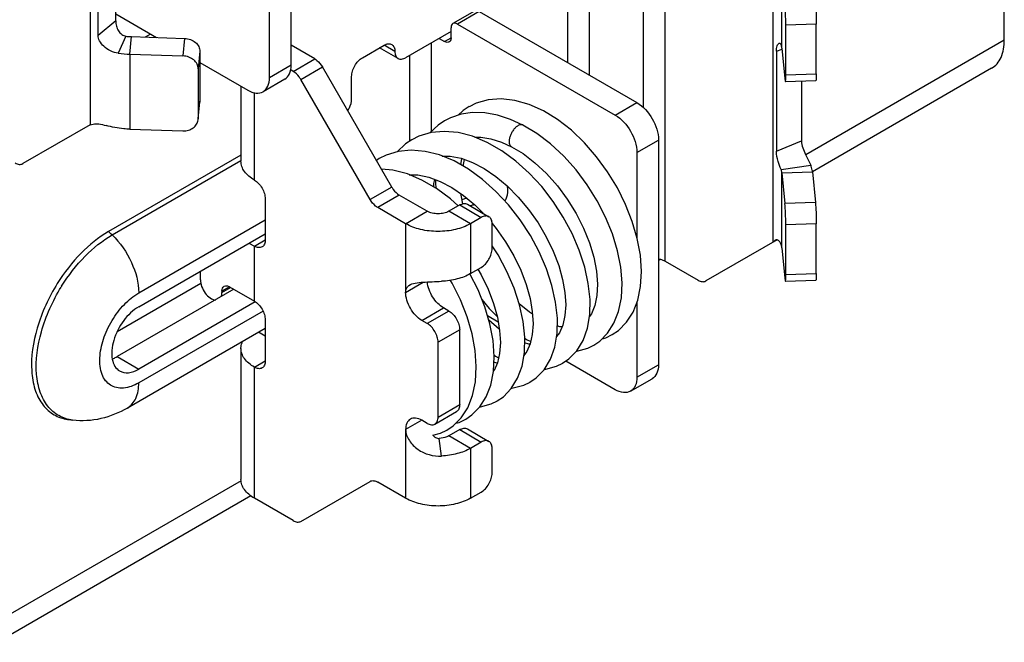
# Model space of a CAD drawing. Header units: millimetres. Extents: x 0 to 841, y 0 to 594.
# Tile 105 of 116: x 742 to 758, y 393 to 403. Entities that reach past the tile are written whole.
import ezdxf

# ---------------------------------------------------------------- set-up
doc = ezdxf.new("R2010")
doc.units = ezdxf.units.MM
doc.header["$LTSCALE"] = 46.255
doc.layers.get('0').update_dxf_attribs({"linetype": 'CONTINUOUS'})
doc.layers.add('DATUM_AXIS', color=7, linetype='CONTINUOUS')
doc.layers.add('ROUNDS', color=7, linetype='CONTINUOUS')

msp = doc.modelspace()

# ---------------------------------------------------------------- linework, layer by layer
at = {"color": 9, "linetype": 'CONTINUOUS'}
for p, q in [((752.2968, 401.7191), (752.2968, 406.5608)), ((752.6503, 399.2123), (752.6503, 406.5608)), ((743.2458, 406.1261), (743.2458, 401.4433)), ((754.4181, 399.5245), (754.4181, 404.2073)), ((754.5638, 402.6985), (754.5638, 403.9232)), ((743.665, 403.1404), (743.3771, 402.9044)), ((743.83, 402.8925), (743.707, 402.6127)), ((743.8973, 402.5959), (743.9251, 402.8841)), ((748.8319, 401.3373), (748.8319, 402.7845)), ((758.2011, 402.8253), (754.9537, 400.9504)), ((743.8973, 402.5959), (743.8973, 401.3711)), ((748.4784, 401.1783), (748.4784, 402.5804)), ((754.4733, 402.6445), (754.5653, 402.6819)), ((746.5338, 402.4171), (746.1803, 402.2129)), ((745.9328, 400.5391), (745.9328, 401.9719)), ((751.8371, 401.6006), (752.1907, 401.8047)), ((752.1907, 400.9882), (752.5442, 401.1923)), ((754.4733, 401.0115), (754.8821, 401.1778)), ((754.5492, 400.7122), (755.0338, 400.7831)), ((748.4784, 400.6119), (748.4784, 400.62)), ((754.5638, 400.6572), (755.063, 400.6733)), ((754.5638, 399.4325), (754.5638, 400.6572)), ((748.4077, 399.8247), (748.7612, 400.0288)), ((749.4683, 399.8247), (749.1148, 400.0288)), ((748.4077, 399.8247), (748.4077, 398.702)), ((749.4683, 399.8247), (749.4683, 399.0082)), ((745.9328, 399.4573), (746.1096, 399.5593)), ((754.4402, 399.5471), (754.4709, 399.5626)), ((745.9328, 398.5591), (745.9328, 399.4573)), ((748.4077, 398.702), (748.6948, 398.8678)), ((748.6728, 398.2427), (749.0264, 398.4469)), ((746.1096, 397.9876), (746.0029, 398.0491)), ((745.9328, 397.4773), (746.1096, 397.5793)), ((745.9328, 395.334), (745.9328, 397.4773)), ((752.1907, 397.314), (752.5442, 397.5181)), ((748.6728, 396.6097), (748.4077, 396.4566)), ((748.4077, 396.4566), (748.4077, 395.334)), ((748.996, 396.0249), (748.9573, 396.3127)), ((749.4683, 396.1505), (749.1148, 396.3546)), ((749.4683, 396.1505), (749.4683, 395.334)), ((745.7146, 395.6162), (741.9376, 393.4356))]:
    msp.add_line(p, q, dxfattribs=at)
at = {"color": 7, "linetype": 'CONTINUOUS'}
for p, q in [((746.1803, 402.2129), (746.1803, 405.8872)), ((743.665, 403.1404), (743.665, 404.6578)), ((743.9251, 402.8841), (744.7918, 402.8562)), ((744.2357, 402.9274), (744.1483, 402.8769)), ((754.5638, 402.6985), (754.6121, 402.1981)), ((754.4733, 402.6445), (754.4733, 401.0115)), ((746.4303, 402.1882), (746.0767, 401.9841)), ((749.5604, 401.7954), (749.4441, 401.7387)), ((749.1393, 401.5558), (749.0424, 401.5067)), ((748.6253, 401.256), (748.5084, 401.1984)), ((752.5442, 401.1923), (752.5442, 397.5181)), ((749.0161, 400.9265), (749.0192, 400.9318)), ((747.9748, 400.8904), (747.9282, 400.8593)), ((749.3107, 400.7878), (749.3271, 400.89)), ((748.4822, 400.6184), (748.4851, 400.6234)), ((748.4898, 400.6233), (748.4889, 400.6156)), ((751.3772, 400.4599), (751.1943, 400.7039)), ((754.5638, 400.6572), (754.6121, 400.1569)), ((748.7612, 400.0288), (748.3041, 400.2927)), ((754.483, 399.562), (753.3156, 398.888)), ((754.4402, 399.5471), (754.4588, 399.5605)), ((749.9199, 399.313), (749.8219, 399.4646)), ((754.5638, 399.4325), (754.6121, 398.9321)), ((745.0569, 398.8445), (743.689, 398.0548)), ((751.6225, 397.9431), (751.6839, 397.9604)), ((751.6839, 397.9604), (751.7864, 398.0103)), ((751.3858, 397.7879), (751.485, 397.8363)), ((750.8728, 397.4929), (750.9764, 397.5427)), ((750.3387, 397.1845), (750.4421, 397.2342)), ((752.0871, 397.0851), (752.4407, 397.2892)), ((749.8045, 396.8761), (749.9078, 396.9258)), ((749.2268, 396.5613), (749.2805, 396.5748)), ((749.2805, 396.5748), (749.3924, 396.6281)), ((748.9754, 396.3977), (749.0839, 396.45)), ((748.8505, 396.3643), (748.9754, 396.3977))]:
    msp.add_line(p, q, dxfattribs=at)
at = {"color": 3, "linetype": 'CONTINUOUS'}
for p, q in [((743.3771, 402.9044), (743.3771, 404.5374)), ((746.5338, 402.4171), (746.5338, 403.4291)), ((743.8973, 402.5959), (744.7639, 402.568)), ((757.994, 402.3675), (755.0621, 400.6748)), ((745.7131, 402.0744), (745.7131, 400.8453)), ((754.8821, 402.1608), (754.8821, 401.1778)), ((743.2458, 401.4433), (742.1433, 400.8068)), ((743.8973, 401.3711), (744.7639, 401.3432)), ((752.1907, 400.9882), (752.1907, 399.6001)), ((755.063, 400.6733), (755.1113, 400.1729)), ((746.1096, 400.2329), (746.1096, 399.5593)), ((748.4077, 399.8247), (747.9506, 400.0886)), ((752.5779, 399.2406), (752.5442, 399.2211)), ((752.1907, 398.5402), (752.1907, 397.314)), ((746.1096, 398.2529), (746.1096, 397.5793)), ((745.7131, 397.7834), (745.7131, 395.6401)), ((748.4077, 395.334), (747.9506, 395.5979)), ((745.8765, 395.3715), (741.7305, 392.9778))]:
    msp.add_line(p, q, dxfattribs=at)
at = {"color": 7, "linetype": 'CONTINUOUS'}
for points in [[(749.4449, 401.7392), (749.3504, 401.6766), (749.2651, 401.5977)], [(751.7855, 398.0098), (751.8873, 398.0793), (752.02, 398.2125), (752.127, 398.3792), (752.2046, 398.5752), (752.2511, 398.7978), (752.2654, 399.0441), (752.2468, 399.308), (752.1962, 399.5813), (752.1155, 399.8591), (752.0064, 400.137), (751.8708, 400.4098), (751.7113, 400.6727), (751.5307, 400.9206), (751.3319, 401.1488), (751.1185, 401.3525), (750.894, 401.5275), (750.6624, 401.6697), (750.4281, 401.7755), (750.196, 401.8419), (749.9706, 401.8676), (749.7565, 401.8516), (749.5604, 401.7954)], [(750.3272, 401.4373), (750.1235, 401.5315), (749.9113, 401.6003), (749.7033, 401.6372), (749.5029, 401.6415), (749.3136, 401.6139), (749.1393, 401.5558)], [(749.0431, 401.5072), (748.9375, 401.4367), (748.8014, 401.3085)], [(751.1943, 400.7039), (750.9935, 400.9284), (750.7781, 401.129), (750.5515, 401.3016), (750.3271, 401.4373)], [(750.9752, 397.542), (751.0767, 397.6121), (751.2065, 397.7465), (751.3091, 397.9161), (751.3802, 398.1156), (751.4185, 398.3403), (751.4236, 398.5856), (751.3959, 398.8461), (751.3365, 399.1164), (751.2471, 399.3908), (751.1298, 399.6643), (750.9866, 399.9321), (750.82, 400.1893), (750.6327, 400.4312), (750.428, 400.653), (750.2092, 400.8501), (749.9798, 401.0184), (749.7426, 401.1549), (749.5032, 401.2547), (749.2676, 401.3152), (749.0396, 401.3354), (748.8238, 401.3151), (748.6253, 401.256)], [(749.5396, 401.2395), (749.6355, 401.2417), (749.8008, 401.2155), (749.973, 401.1609), (750.1404, 401.0837)], [(748.5093, 401.1989), (748.4049, 401.1294), (748.2672, 401.0004)], [(750.1404, 401.0837), (750.3275, 400.9704), (750.5222, 400.8218), (750.711, 400.6455), (750.8892, 400.4455), (751.0524, 400.2265), (751.1968, 399.9941), (751.319, 399.754), (751.4166, 399.5122), (751.4877, 399.2749), (751.5314, 399.0482), (751.5477, 398.8383), (751.5377, 398.6503), (751.5033, 398.4874), (751.4463, 398.3522), (751.4128, 398.3073)], [(750.441, 397.2336), (750.5418, 397.3031), (750.6715, 397.437), (750.7745, 397.6066), (750.846, 397.8064), (750.8845, 398.032), (750.8895, 398.2783), (750.8615, 398.5399), (750.8014, 398.8118), (750.711, 399.0879), (750.5923, 399.363), (750.4476, 399.632), (750.2796, 399.8899), (750.0911, 400.1318), (749.8854, 400.3531), (749.6659, 400.5492), (749.4364, 400.7162), (749.2005, 400.8505), (748.9623, 400.9487), (748.7271, 401.008), (748.5004, 401.027), (748.2866, 401.0062), (748.0898, 400.9471), (747.9743, 400.89)], [(749.0027, 400.932), (749.1369, 400.9301), (749.315, 400.8944), (749.5008, 400.8267), (749.6906, 400.7278), (749.8819, 400.5987), (750.0701, 400.4419), (750.2506, 400.2605), (750.4197, 400.0586), (750.5735, 399.8403), (750.7086, 399.6109), (750.8218, 399.3764), (750.9111, 399.1424), (750.9751, 398.9145), (751.0132, 398.6981), (751.0257, 398.4987), (751.0136, 398.3209), (750.9789, 398.1671), (750.9234, 398.0409), (750.8754, 397.9786)], [(749.2692, 400.118), (749.1412, 400.2333), (748.9114, 400.402), (748.6746, 400.5381), (748.4351, 400.6381), (748.1984, 400.6988), (748.0115, 400.7151)], [(748.4697, 400.6237), (748.6064, 400.6213), (748.7863, 400.5846), (748.9727, 400.5157), (749.162, 400.4162), (749.352, 400.2872), (749.539, 400.1308), (749.6746, 399.9943)], [(748.8679, 400.427), (748.8711, 400.484), (748.8835, 400.5487)], [(748.897, 400.5437), (748.896, 400.4907), (748.9037, 400.4064)], [(751.4841, 397.8358), (751.5823, 397.9028), (751.7114, 398.0322), (751.8159, 398.1957), (751.8916, 398.3898), (751.936, 398.6118), (751.9473, 398.8556), (751.9259, 399.1144), (751.8727, 399.3833), (751.7893, 399.6575), (751.6774, 399.9317), (751.5392, 400.2008), (751.3772, 400.4599)], [(749.3415, 400.1503), (749.315, 400.2908), (749.313, 400.3137)], [(748.5888, 400.1284), (748.6301, 400.1066), (748.6503, 400.0929)], [(749.8217, 399.8266), (749.888, 399.7472), (750.0414, 399.5289), (750.1761, 399.2996), (750.2891, 399.0649), (750.3782, 398.8305), (750.4419, 398.6025), (750.4796, 398.3865), (750.4916, 398.1876), (750.4794, 398.0105), (750.4444, 397.8576), (750.3889, 397.7319), (750.3415, 397.6705)], [(749.907, 396.9253), (750.0064, 396.9937), (750.1362, 397.127), (750.2394, 397.2962), (750.3113, 397.4955), (750.3501, 397.7207), (750.3556, 397.9662), (750.3282, 398.2266), (750.2692, 398.4968), (750.1801, 398.7713), (750.063, 399.0449), (749.9199, 399.313)], [(749.3913, 396.6275), (749.4914, 396.6961), (749.6206, 396.8266), (749.7246, 396.9904), (749.7999, 397.1837), (749.8448, 397.4047), (749.8574, 397.6514), (749.837, 397.9141), (749.7849, 398.1866), (749.7025, 398.4641), (749.5918, 398.7417), (749.46, 399.004)], [(749.5906, 399.0788), (749.6441, 398.9874), (749.7562, 398.754), (749.8446, 398.521), (749.9079, 398.2938), (749.9455, 398.078), (749.9576, 397.8795), (749.9454, 397.703), (749.9108, 397.5506), (749.8555, 397.4247), (749.8451, 397.4111)], [(749.083, 396.4495), (749.1833, 396.5179), (749.3153, 396.6495), (749.4226, 396.8153), (749.5013, 397.0125), (749.5486, 397.238), (749.5627, 397.4871), (749.5439, 397.7507), (749.493, 398.0239), (749.4119, 398.302), (749.3023, 398.5801), (749.1663, 398.853), (749.139, 398.8978)], [(749.6549, 398.5835), (749.7746, 398.4381), (749.9043, 398.3065)], [(750.4821, 398.3442), (750.4313, 398.3769), (750.2636, 398.514)], [(749.942, 398.0984), (749.9396, 398.1), (749.7707, 398.2445), (749.7663, 398.2491)], [(750.9655, 398.1366), (750.9288, 398.1402), (750.8869, 398.1524)], [(750.4419, 397.8519), (750.4207, 397.8546), (750.3536, 397.8765)], [(750.3553, 397.95), (750.3868, 397.9291), (750.4533, 397.8964)], [(751.1984, 397.7382), (751.2098, 397.7389), (751.3858, 397.7879)], [(749.9078, 397.5437), (749.8855, 397.5465), (749.8526, 397.5573)], [(749.8557, 397.6729), (749.8767, 397.6581), (749.929, 397.6306)], [(750.6768, 397.4457), (750.6983, 397.4466), (750.8728, 397.4929)], [(750.1425, 397.1373), (750.1643, 397.1382), (750.3387, 397.1845)], [(749.6225, 396.8295), (749.6294, 396.8298), (749.8045, 396.8761)]]:
    msp.add_lwpolyline(points, dxfattribs=at)
for centre, radius, start, end in [((743.9518, 403.7279), 0.8443, 261.70227, 268.18629), ((753.0392, 400.8997), 1.9474, 315.07776, 316.00901)]:
    msp.add_arc(centre, radius, start, end, dxfattribs=at)
at = {"color": 3, "linetype": 'CONTINUOUS'}
for centre, radius, start, end in [((743.95, 404.276), 1.681, 261.68779, 268.20077), ((742.7986, 403.5397), 2.1436, 282.04092, 283.33712)]:
    msp.add_arc(centre, radius, start, end, dxfattribs=at)
at = {"color": 9, "linetype": 'CONTINUOUS'}
msp.add_arc((750.3007, 401.3873), 0.0565, 62.09924, 66.53234, dxfattribs=at)
at = {"color": 7, "linetype": 'CONTINUOUS'}
for points, knots in [([(743.665, 403.1404), (743.665, 403.1126), (743.6731, 403.0563), (743.7056, 402.9791), (743.7579, 402.9178), (743.8062, 402.896), (743.83, 402.8925)], [0, 0, 0, 0, 0.260613, 0.5264083, 0.7749932, 1, 1, 1, 1]), ([(754.4733, 402.6445), (754.4733, 402.6751), (754.4777, 402.7174), (754.4982, 402.7612), (754.5124, 402.774), (754.5193, 402.7758)], [0, 0, 0, 0, 0.6341451, 0.8523844, 1, 1, 1, 1]), ([(754.5193, 402.7758), (754.5246, 402.7772), (754.5395, 402.7732), (754.546, 402.7605), (754.5492, 402.7534)], [0, 0, 0, 0, 0.417211, 1, 1, 1, 1]), ([(746.0767, 401.9841), (746.1105, 402.0035), (746.1687, 402.0765), (746.1803, 402.1652), (746.1803, 402.2129)], [0, 0, 0, 0, 0.4492496, 1, 1, 1, 1]), ([(745.8267, 402.0088), (745.8681, 401.9849), (745.9507, 401.9506), (746.043, 401.9646), (746.0767, 401.9841)], [0, 0, 0, 0, 0.5507504, 1, 1, 1, 1]), ([(754.5492, 400.7122), (754.5308, 400.7541), (754.4947, 400.8509), (754.4733, 400.9539), (754.4733, 401.0115)], [0, 0, 0, 0, 0.4427961, 1, 1, 1, 1]), ([(749.4069, 400.2415), (749.3999, 400.2395), (749.3734, 400.2316), (749.3474, 400.2217), (749.3289, 400.2131)], [0, 0, 0, 0, 0.2615849, 1, 1, 1, 1]), ([(749.4585, 400.1188), (749.4646, 400.1202), (749.4882, 400.126), (749.5115, 400.1334), (749.5286, 400.1397)], [0, 0, 0, 0, 0.2545005, 1, 1, 1, 1]), ([(749.1148, 400.0288), (749.0897, 400.0143), (749.0313, 399.9932), (748.938, 399.983), (748.8447, 399.9932), (748.7863, 400.0143), (748.7612, 400.0288)], [0, 0, 0, 0, 0.2372184, 0.5, 0.7627816, 1, 1, 1, 1]), ([(754.4829, 399.5637), (754.4855, 399.5632), (754.4967, 399.5598), (754.5062, 399.552), (754.512, 399.5452)], [0, 0, 0, 0, 0.2286539, 1, 1, 1, 1]), ([(754.5638, 399.4325), (754.5628, 399.4423), (754.5551, 399.4836), (754.5328, 399.5211), (754.512, 399.5452)], [0, 0, 0, 0, 0.2369728, 1, 1, 1, 1]), ([(752.5451, 399.2486), (752.5548, 399.2469), (752.5912, 399.2392), (752.6267, 399.226), (752.6503, 399.2123)], [0, 0, 0, 0, 0.2658965, 1, 1, 1, 1]), ([(749.0264, 398.4469), (748.9914, 398.4671), (748.9246, 398.522), (748.8198, 398.6585), (748.7702, 398.7869), (748.7627, 398.8733)], [0, 0, 0, 0, 0.2351113, 0.4953752, 1, 1, 1, 1]), ([(752.5442, 397.5181), (752.5442, 397.4703), (752.5327, 397.3816), (752.4744, 397.3087), (752.4407, 397.2892)], [0, 0, 0, 0, 0.5507504, 1, 1, 1, 1]), ([(748.85, 396.3638), (748.8635, 396.3488), (748.8954, 396.322), (748.937, 396.3118), (748.9573, 396.3127)], [0, 0, 0, 0, 0.4984037, 1, 1, 1, 1]), ([(749.1148, 396.3546), (749.1039, 396.3483), (749.0545, 396.3248), (748.9993, 396.3146), (748.9573, 396.3127)], [0, 0, 0, 0, 0.2297884, 1, 1, 1, 1])]:
    msp.add_open_spline(points, degree=3, knots=knots, dxfattribs=at)
at = {"color": 3, "linetype": 'CONTINUOUS'}
for points, knots in [([(743.707, 402.6127), (743.6195, 402.6255), (743.4953, 402.6829), (743.3982, 402.8072), (743.3771, 402.8744), (743.3771, 402.9044)], [0, 0, 0, 0, 0.5669741, 0.8074131, 1, 1, 1, 1]), ([(757.994, 402.3675), (758.027, 402.3866), (758.0887, 402.4385), (758.1808, 402.5892), (758.2011, 402.7298), (758.2011, 402.8253)], [0, 0, 0, 0, 0.2184671, 0.4522931, 1, 1, 1, 1]), ([(746.4303, 402.1882), (746.464, 402.2077), (746.5223, 402.2806), (746.5338, 402.3693), (746.5338, 402.4171)], [0, 0, 0, 0, 0.4492496, 1, 1, 1, 1]), ([(743.2931, 401.4539), (743.3234, 401.4611), (743.3973, 401.4583), (743.4675, 401.4422), (743.5069, 401.4308)], [0, 0, 0, 0, 0.4318573, 1, 1, 1, 1]), ([(743.8973, 401.3711), (743.8635, 401.3722), (743.7319, 401.3803), (743.6011, 401.4037), (743.5069, 401.4308)], [0, 0, 0, 0, 0.255963, 1, 1, 1, 1]), ([(754.8821, 401.1778), (754.8821, 401.1399), (754.9021, 401.063), (754.9593, 400.9337), (755.0081, 400.8418), (755.0338, 400.7831)], [0, 0, 0, 0, 0.2671476, 0.5480483, 1, 1, 1, 1]), ([(745.9328, 400.5391), (745.8999, 400.5581), (745.8402, 400.5992), (745.7688, 400.6743), (745.7237, 400.7572), (745.7131, 400.8167), (745.7131, 400.8453)], [0, 0, 0, 0, 0.2898071, 0.5490477, 0.7822277, 1, 1, 1, 1]), ([(755.063, 400.6733), (755.0621, 400.6826), (755.0569, 400.7202), (755.0453, 400.7569), (755.0338, 400.7831)], [0, 0, 0, 0, 0.2457605, 1, 1, 1, 1]), ([(745.9328, 400.5391), (745.9579, 400.5246), (746.0054, 400.4847), (746.0608, 400.4089), (746.0987, 400.323), (746.1096, 400.2619), (746.1096, 400.2329)], [0, 0, 0, 0, 0.2372471, 0.5, 0.7627529, 1, 1, 1, 1]), ([(749.4683, 399.8247), (749.393, 399.7812), (749.218, 399.7178), (748.938, 399.6874), (748.658, 399.7178), (748.483, 399.7812), (748.4077, 399.8247)], [0, 0, 0, 0, 0.2372184, 0.5, 0.7627816, 1, 1, 1, 1]), ([(746.1096, 399.5593), (746.1096, 399.5355), (746.1038, 399.4911), (746.0747, 399.4546), (746.0578, 399.4449)], [0, 0, 0, 0, 0.5508253, 1, 1, 1, 1]), ([(746.0578, 399.4449), (746.0409, 399.4352), (745.9948, 399.4282), (745.9535, 399.4453), (745.9328, 399.4573)], [0, 0, 0, 0, 0.4491747, 1, 1, 1, 1]), ([(749.4683, 399.0082), (749.4009, 398.9693), (749.2456, 398.91), (749.0821, 398.8865), (748.996, 398.8827)], [0, 0, 0, 0, 0.4747118, 1, 1, 1, 1]), ([(748.4616, 398.8148), (748.4909, 398.8354), (748.5702, 398.8581), (748.6979, 398.8697), (748.8431, 398.8762), (748.9442, 398.8803), (748.996, 398.8827)], [0, 0, 0, 0, 0.1982239, 0.4400462, 0.7131758, 1, 1, 1, 1]), ([(748.4077, 398.702), (748.4077, 398.7251), (748.4151, 398.7697), (748.4453, 398.8034), (748.4616, 398.8148)], [0, 0, 0, 0, 0.5370734, 1, 1, 1, 1]), ([(748.6728, 398.2427), (748.6352, 398.2645), (748.564, 398.3244), (748.4808, 398.438), (748.424, 398.5669), (748.4077, 398.6585), (748.4077, 398.702)], [0, 0, 0, 0, 0.2372374, 0.5, 0.7627626, 1, 1, 1, 1]), ([(745.9328, 398.5591), (745.9579, 398.5446), (746.0054, 398.5047), (746.0608, 398.4289), (746.0987, 398.343), (746.1096, 398.2819), (746.1096, 398.2529)], [0, 0, 0, 0, 0.2372471, 0.5, 0.7627529, 1, 1, 1, 1]), ([(745.7131, 397.7834), (745.7131, 397.7932), (745.7154, 397.8328), (745.7273, 397.8717), (745.7402, 397.8987)], [0, 0, 0, 0, 0.2453969, 1, 1, 1, 1]), ([(745.9328, 397.4773), (745.8999, 397.4963), (745.8402, 397.5374), (745.7688, 397.6124), (745.7237, 397.6953), (745.7131, 397.7549), (745.7131, 397.7834)], [0, 0, 0, 0, 0.2898071, 0.5490477, 0.7822277, 1, 1, 1, 1]), ([(746.1096, 397.5793), (746.1096, 397.5554), (746.1038, 397.5111), (746.0747, 397.4746), (746.0578, 397.4649)], [0, 0, 0, 0, 0.5508253, 1, 1, 1, 1]), ([(746.0578, 397.4649), (746.0409, 397.4552), (745.9948, 397.4482), (745.9535, 397.4653), (745.9328, 397.4773)], [0, 0, 0, 0, 0.4491747, 1, 1, 1, 1]), ([(752.1907, 397.314), (752.1907, 397.2662), (752.1791, 397.1775), (752.1209, 397.1045), (752.0871, 397.0851)], [0, 0, 0, 0, 0.5507504, 1, 1, 1, 1]), ([(752.0871, 397.0851), (752.0534, 397.0656), (751.9611, 397.0516), (751.8785, 397.086), (751.8371, 397.1098)], [0, 0, 0, 0, 0.4492496, 1, 1, 1, 1]), ([(748.4853, 396.6283), (748.46, 396.6137), (748.4164, 396.559), (748.4077, 396.4925), (748.4077, 396.4566)], [0, 0, 0, 0, 0.4492146, 1, 1, 1, 1]), ([(748.6728, 396.6097), (748.6418, 396.6276), (748.5798, 396.6534), (748.5106, 396.6429), (748.4853, 396.6283)], [0, 0, 0, 0, 0.5507854, 1, 1, 1, 1]), ([(748.4077, 396.4566), (748.4077, 396.4262), (748.4213, 396.3623), (748.4805, 396.2441), (748.6032, 396.1215), (748.7912, 396.0366), (748.9283, 396.0219), (748.996, 396.0249)], [0, 0, 0, 0, 0.1142072, 0.2396019, 0.4926966, 0.7458845, 1, 1, 1, 1]), ([(749.4683, 396.1505), (749.4009, 396.1115), (749.2456, 396.0522), (749.0821, 396.0288), (748.996, 396.0249)], [0, 0, 0, 0, 0.4747118, 1, 1, 1, 1]), ([(745.9328, 395.334), (745.8999, 395.353), (745.8402, 395.3941), (745.7688, 395.4691), (745.7237, 395.552), (745.7131, 395.6116), (745.7131, 395.6401)], [0, 0, 0, 0, 0.2898071, 0.5490477, 0.7822277, 1, 1, 1, 1]), ([(749.4683, 395.334), (749.393, 395.2905), (749.218, 395.2271), (748.938, 395.1967), (748.658, 395.2271), (748.483, 395.2905), (748.4077, 395.334)], [0, 0, 0, 0, 0.2372184, 0.5, 0.7627816, 1, 1, 1, 1])]:
    msp.add_open_spline(points, degree=3, knots=knots, dxfattribs=at)
at = {"color": 7, "linetype": 'CONTINUOUS'}
for points in [[(754.5638, 402.6985), (754.5619, 402.7173), (754.5568, 402.7361), (754.5492, 402.7534)], [(752.1907, 401.8047), (752.2956, 401.7441), (752.4614, 401.5528), (752.5442, 401.3135), (752.5442, 401.1923)], [(754.5638, 400.6572), (754.5619, 400.6761), (754.5568, 400.6948), (754.5492, 400.7122)], [(754.4588, 399.5606), (754.4609, 399.5615), (754.463, 399.5623), (754.4653, 399.563)], [(754.4653, 399.563), (754.4709, 399.5645), (754.4771, 399.5648), (754.4829, 399.5637)]]:
    msp.add_open_spline(points, degree=3, dxfattribs=at)
at = {"color": 3, "linetype": 'CONTINUOUS'}
msp.add_open_spline([(751.8371, 401.6006), (751.9421, 401.54), (752.1079, 401.3486), (752.1907, 401.1094), (752.1907, 400.9882)], degree=3, dxfattribs=at)
at = {"color": 9, "linetype": 'CONTINUOUS'}
for points, knots in [([(750.2361, 401.4224), (750.2219, 401.4132), (750.1946, 401.3896), (750.1596, 401.3463), (750.1308, 401.2958), (750.1104, 401.2424), (750.1003, 401.1905), (750.101, 401.1441), (750.1133, 401.1062), (750.1309, 401.0887), (750.1404, 401.0837)], [0, 0, 0, 0, 0.1285349, 0.2717373, 0.4215433, 0.5687055, 0.7040723, 0.8213541, 0.9179667, 1, 1, 1, 1]), ([(750.3232, 401.4392), (750.3108, 401.4446), (750.2782, 401.4455), (750.2503, 401.4317), (750.2361, 401.4224)], [0, 0, 0, 0, 0.4436358, 1, 1, 1, 1])]:
    msp.add_open_spline(points, degree=3, knots=knots, dxfattribs=at)
at = {"layer": 'DATUM_AXIS', "color": 9, "linetype": 'CONTINUOUS'}
for p, q in [((743.6059, 399.6416), (745.7131, 400.8582)), ((744.0413, 398.6929), (746.1096, 399.8871)), ((746.0744, 398.3948), (744.0413, 397.221)), ((743.6877, 397.6508), (744.0413, 397.4466))]:
    msp.add_line(p, q, dxfattribs=at)
at = {"layer": 'DATUM_AXIS', "color": 3, "linetype": 'CONTINUOUS'}
for p, q in [((744.0413, 398.4673), (746.1096, 399.6614)), ((745.9481, 398.5475), (744.0413, 397.4466)), ((746.1096, 398.1107), (743.8549, 396.809))]:
    msp.add_line(p, q, dxfattribs=at)
at = {"layer": 'DATUM_AXIS', "color": 7, "linetype": 'CONTINUOUS'}
msp.add_line((745.5969, 398.753), (743.6877, 397.6508), dxfattribs=at)
at = {"layer": 'DATUM_AXIS', "color": 3, "linetype": 'CONTINUOUS'}
for centre, radius, start, end in [((749.9654, 400.7332), 0.6198, 166.57391, 176.86013), ((743.1926, 398.4452), 1.8483, 259.32791, 262.74997)]:
    msp.add_arc(centre, radius, start, end, dxfattribs=at)
at = {"layer": 'DATUM_AXIS', "color": 9, "linetype": 'CONTINUOUS'}
for centre, radius, start, end in [((741.8546, 397.8209), 2.5262, 46.1127, 47.95834), ((745.352, 397.2005), 3.0295, 148.09934, 148.38457)]:
    msp.add_arc(centre, radius, start, end, dxfattribs=at)
at = {"layer": 'DATUM_AXIS', "color": 3, "linetype": 'CONTINUOUS'}
msp.add_open_spline([(750.0781, 400.3708), (750.0781, 400.3943), (750.0764, 400.4178), (750.0733, 400.4411)], degree=3, dxfattribs=at)
for points, knots in [([(750.0327, 400.1942), (750.0403, 400.2057), (750.0692, 400.2601), (750.0781, 400.3233), (750.0781, 400.3708)], [0, 0, 0, 0, 0.2251563, 1, 1, 1, 1]), ([(743.5463, 399.697), (743.3815, 399.6019), (743.0672, 399.3442), (742.8204, 399.0244), (742.709, 398.8456)], [0, 0, 0, 0, 0.4745741, 1, 1, 1, 1]), ([(742.709, 398.8456), (742.5681, 398.6195), (742.3555, 398.1579), (742.2585, 397.5495), (742.3268, 397.1269), (742.4412, 396.8799), (742.6205, 396.7022), (742.773, 396.6434), (742.8503, 396.6288)], [0, 0, 0, 0, 0.3137821, 0.5919893, 0.7098835, 0.8134064, 0.9073096, 1, 1, 1, 1]), ([(744.0413, 398.4673), (743.9446, 398.4115), (743.7749, 398.2426), (743.6416, 397.9821), (743.5962, 397.7606), (743.5997, 397.6136), (743.6409, 397.4916), (743.6975, 397.4338), (743.7287, 397.4157)], [0, 0, 0, 0, 0.2698554, 0.5613025, 0.6954414, 0.8131309, 0.9128476, 1, 1, 1, 1]), ([(743.7287, 397.4157), (743.7709, 397.3914), (743.8863, 397.3739), (743.9896, 397.4168), (744.0413, 397.4466)], [0, 0, 0, 0, 0.449186, 1, 1, 1, 1]), ([(743.8549, 396.809), (743.7205, 396.7314), (743.4295, 396.6113), (743.1127, 396.5921), (742.9594, 396.6116)], [0, 0, 0, 0, 0.5009556, 1, 1, 1, 1])]:
    msp.add_open_spline(points, degree=3, knots=knots, dxfattribs=at)
at = {"layer": 'DATUM_AXIS', "color": 9, "linetype": 'CONTINUOUS'}
for points, knots in [([(742.78, 398.8015), (742.8898, 398.9779), (743.1332, 399.2934), (743.4433, 399.5477), (743.6059, 399.6416)], [0, 0, 0, 0, 0.5254603, 1, 1, 1, 1]), ([(743.6059, 399.6416), (743.7378, 399.5147), (743.9426, 399.2166), (744.0413, 398.8641), (744.0413, 398.6929)], [0, 0, 0, 0, 0.5166911, 1, 1, 1, 1]), ([(742.9593, 396.6116), (742.8806, 396.6217), (742.7246, 396.6706), (742.5361, 396.8375), (742.4134, 397.0774), (742.3351, 397.4938), (742.4239, 398.1007), (742.6325, 398.5619), (742.7721, 398.7886)], [0, 0, 0, 0, 0.0939917, 0.1877737, 0.2903725, 0.4072661, 0.6847302, 1, 1, 1, 1]), ([(743.4049, 397.6313), (743.4098, 397.7338), (743.4548, 397.9469), (743.5931, 398.2446), (743.789, 398.5053), (743.9543, 398.6427), (744.0413, 398.6929)], [0, 0, 0, 0, 0.2407046, 0.503572, 0.7644849, 1, 1, 1, 1]), ([(744.0413, 397.221), (743.9644, 397.1766), (743.8413, 397.1279), (743.6771, 397.1362), (743.5741, 397.1787), (743.4924, 397.2557), (743.413, 397.4044), (743.4006, 397.5397), (743.4049, 397.6313)], [0, 0, 0, 0, 0.2703603, 0.3853985, 0.4932905, 0.6024103, 0.7206844, 1, 1, 1, 1]), ([(743.8549, 396.809), (743.9156, 396.844), (744.0204, 396.9753), (744.0413, 397.135), (744.0413, 397.221)], [0, 0, 0, 0, 0.4492462, 1, 1, 1, 1])]:
    msp.add_open_spline(points, degree=3, knots=knots, dxfattribs=at)
at = {"layer": 'DATUM_AXIS', "color": 7, "linetype": 'CONTINUOUS'}
msp.add_open_spline([(743.6072, 397.6128), (743.6139, 397.6153), (743.6416, 397.6261), (743.6682, 397.6395), (743.6877, 397.6508)], degree=3, knots=[0, 0, 0, 0, 0.2412079, 1, 1, 1, 1], dxfattribs=at)
at = {"layer": 'ROUNDS', "color": 3, "linetype": 'CONTINUOUS'}
for p, q in [((758.2011, 402.8253), (758.2011, 406.9078)), ((751.0593, 402.4579), (751.0593, 404.0705)), ((749.1501, 402.8661), (749.1501, 403.0294)), ((749.2562, 403.0907), (751.8371, 401.6006)), ((755.1252, 402.2742), (755.1252, 403.0907)), ((748.9557, 402.8559), (749.0441, 402.8049)), ((745.0136, 402.3558), (745.0136, 401.5393)), ((746.5667, 402.3165), (746.5265, 402.3396)), ((747.8256, 400.2206), (746.6917, 402.1845)), ((745.0128, 401.5233), (745.0136, 401.5393)), ((745.7131, 400.948), (743.5463, 399.697)), ((749.6451, 399.9268), (749.4683, 399.8247)), ((749.8219, 399.4164), (749.8219, 399.8247)), ((755.1252, 399.0082), (755.1252, 399.8247)), ((745.8444, 399.5083), (745.9328, 399.4573)), ((745.0489, 398.9061), (745.0489, 399.049)), ((749.4683, 399.0082), (749.6451, 399.1103)), ((745.4025, 398.7224), (745.4025, 398.702)), ((745.5262, 398.7939), (745.9328, 398.5591)), ((748.7612, 398.1917), (748.6728, 398.2427)), ((749.9215, 398.2158), (749.7462, 398.3171)), ((748.938, 396.6608), (748.938, 397.8855)), ((751.8371, 397.1098), (751.0268, 397.5777)), ((748.7612, 396.5587), (748.6728, 396.6097)), ((749.6451, 396.2525), (749.4683, 396.1505)), ((749.8219, 395.7422), (749.8219, 396.1505)), ((746.6917, 394.9556), (747.8256, 395.6103)), ((746.5667, 394.968), (745.9328, 395.334)), ((749.4683, 395.334), (749.6451, 395.436))]:
    msp.add_line(p, q, dxfattribs=at)
at = {"layer": 'ROUNDS', "color": 7, "linetype": 'CONTINUOUS'}
for p, q in [((751.4129, 402.2538), (751.4129, 404.0705)), ((743.665, 403.2569), (744.3335, 402.871)), ((749.5348, 403.3022), (749.1812, 403.0981)), ((749.6098, 403.2948), (752.1907, 401.8047)), ((754.626, 402.2581), (754.626, 403.0746)), ((749.1501, 402.9682), (748.4077, 402.5395)), ((746.9202, 402.5206), (746.5338, 402.7437)), ((747.7006, 402.5395), (748.0541, 402.7437)), ((748.2827, 402.5272), (747.9809, 402.7014)), ((745.0414, 402.6441), (745.0414, 401.8276)), ((745.0414, 402.4622), (745.8267, 402.0088)), ((748.1791, 400.4247), (747.0452, 402.3886)), ((747.5238, 401.8659), (747.5238, 402.2334)), ((754.6201, 402.1524), (755.1193, 402.1684)), ((745.0143, 401.5393), (745.0406, 401.8116)), ((745.0414, 401.8276), (745.0406, 401.8115)), ((749.2916, 400.1309), (749.1148, 400.0288)), ((749.4166, 400.1433), (749.7701, 399.9391)), ((754.626, 398.9921), (754.626, 399.8086)), ((752.6503, 399.2123), (753.1906, 398.9004)), ((754.6201, 398.8864), (755.1193, 398.9024)), ((749.1148, 398.3958), (749.0264, 398.4469)), ((749.2916, 396.8649), (749.2916, 398.0896)), ((748.8862, 396.5463), (749.2398, 396.7504)), ((749.2916, 396.4566), (749.1148, 396.3546)), ((749.4166, 396.469), (749.7701, 396.2649))]:
    msp.add_line(p, q, dxfattribs=at)
at = {"layer": 'ROUNDS', "color": 9, "linetype": 'CONTINUOUS'}
for p, q in [((749.6098, 403.2948), (749.2562, 403.0907)), ((755.1252, 403.0907), (754.626, 403.0746)), ((744.7918, 402.8562), (744.7639, 402.568)), ((749.0441, 402.8049), (749.1501, 402.8661)), ((748.2309, 402.6416), (748.0541, 402.7437)), ((745.0414, 402.6441), (745.0136, 402.3558)), ((746.5667, 402.3165), (746.9202, 402.5206)), ((746.6917, 402.1845), (747.0452, 402.3886)), ((754.626, 402.2581), (755.1252, 402.2742)), ((745.0136, 401.5393), (745.0414, 401.8276)), ((748.1791, 400.4247), (747.8256, 400.2206)), ((748.3041, 400.2927), (747.9506, 400.0886)), ((749.2916, 400.1309), (749.6451, 399.9268)), ((755.1113, 400.1729), (754.6121, 400.1569)), ((755.1252, 399.8247), (754.626, 399.8086)), ((754.626, 398.9921), (755.1252, 399.0082)), ((745.5262, 398.7939), (745.4025, 398.7224)), ((745.4025, 398.702), (745.5439, 398.7837)), ((749.1148, 398.3958), (748.7612, 398.1917)), ((749.2916, 398.0896), (748.938, 397.8855)), ((748.938, 396.6608), (749.2916, 396.8649)), ((749.2916, 396.4566), (749.6451, 396.2525))]:
    msp.add_line(p, q, dxfattribs=at)
at = {"layer": 'ROUNDS', "color": 7, "linetype": 'CONTINUOUS'}
for points, knots in [([(754.626, 403.0746), (754.626, 403.1368), (754.6228, 403.253), (754.6172, 403.3691), (754.6121, 403.4229)], [0, 0, 0, 0, 0.5352882, 1, 1, 1, 1]), ([(744.7918, 402.8562), (744.8242, 402.8552), (744.8879, 402.843), (744.9701, 402.7965), (745.0271, 402.7276), (745.0414, 402.6711), (745.0414, 402.6441)], [0, 0, 0, 0, 0.2712955, 0.5320828, 0.7742334, 1, 1, 1, 1]), ([(748.0541, 402.7437), (748.0748, 402.7556), (748.1161, 402.7728), (748.1623, 402.7658), (748.1791, 402.756)], [0, 0, 0, 0, 0.5507587, 1, 1, 1, 1]), ([(748.1791, 402.756), (748.196, 402.7463), (748.2251, 402.7098), (748.2309, 402.6655), (748.2309, 402.6416)], [0, 0, 0, 0, 0.4492416, 1, 1, 1, 1]), ([(747.5238, 402.2334), (747.5238, 402.2623), (747.5347, 402.3234), (747.5725, 402.4093), (747.628, 402.4851), (747.6755, 402.5251), (747.7006, 402.5395)], [0, 0, 0, 0, 0.2372223, 0.500001, 0.762778, 1, 1, 1, 1]), ([(748.2309, 402.6416), (748.2309, 402.6177), (748.2367, 402.5734), (748.2658, 402.5369), (748.2827, 402.5272)], [0, 0, 0, 0, 0.5507587, 1, 1, 1, 1]), ([(748.2827, 402.5272), (748.2995, 402.5174), (748.3457, 402.5104), (748.387, 402.5276), (748.4077, 402.5395)], [0, 0, 0, 0, 0.4492416, 1, 1, 1, 1]), ([(746.9202, 402.5206), (746.9323, 402.5136), (746.9824, 402.4784), (747.0217, 402.4293), (747.0452, 402.3886)], [0, 0, 0, 0, 0.2291658, 1, 1, 1, 1]), ([(754.6201, 402.1524), (754.6208, 402.1524), (754.6219, 402.1556), (754.6228, 402.1604), (754.6237, 402.1695), (754.6249, 402.1875), (754.6258, 402.2176), (754.626, 402.2434), (754.626, 402.2581)], [0, 0, 0, 0, 0.0209888, 0.072441, 0.1556998, 0.2699051, 0.584959, 1, 1, 1, 1]), ([(754.6121, 402.1981), (754.6127, 402.1915), (754.6139, 402.1804), (754.6158, 402.1653), (754.6176, 402.1579), (754.6189, 402.1523), (754.6201, 402.1524)], [0, 0, 0, 0, 0.423309, 0.7347487, 0.9266335, 1, 1, 1, 1]), ([(747.4595, 401.6713), (747.4695, 401.6866), (747.5033, 401.7464), (747.5238, 401.8154), (747.5238, 401.8659)], [0, 0, 0, 0, 0.2662738, 1, 1, 1, 1]), ([(748.1791, 400.4247), (748.1873, 400.4106), (748.2206, 400.3597), (748.2654, 400.3151), (748.3041, 400.2927)], [0, 0, 0, 0, 0.2672177, 1, 1, 1, 1]), ([(749.2916, 400.1309), (749.3122, 400.1428), (749.3535, 400.16), (749.3997, 400.153), (749.4166, 400.1433)], [0, 0, 0, 0, 0.5507587, 1, 1, 1, 1]), ([(754.626, 399.8086), (754.626, 399.8708), (754.6228, 399.987), (754.6172, 400.1031), (754.6121, 400.1569)], [0, 0, 0, 0, 0.5352882, 1, 1, 1, 1]), ([(754.6201, 398.8864), (754.6208, 398.8864), (754.6219, 398.8897), (754.6228, 398.8944), (754.6237, 398.9036), (754.6249, 398.9215), (754.6258, 398.9516), (754.626, 398.9774), (754.626, 398.9921)], [0, 0, 0, 0, 0.0209888, 0.072441, 0.1556998, 0.2699051, 0.584959, 1, 1, 1, 1]), ([(753.1906, 398.9004), (753.2113, 398.8885), (753.2526, 398.8713), (753.2987, 398.8783), (753.3156, 398.888)], [0, 0, 0, 0, 0.55075, 1, 1, 1, 1]), ([(754.6121, 398.9321), (754.6127, 398.9256), (754.6139, 398.9144), (754.6158, 398.8993), (754.6176, 398.892), (754.6189, 398.8863), (754.6201, 398.8864)], [0, 0, 0, 0, 0.423309, 0.7347487, 0.9266335, 1, 1, 1, 1]), ([(749.1148, 398.3958), (749.1399, 398.3813), (749.1874, 398.3414), (749.2428, 398.2656), (749.2807, 398.1797), (749.2916, 398.1186), (749.2916, 398.0896)], [0, 0, 0, 0, 0.2372223, 0.500001, 0.762778, 1, 1, 1, 1]), ([(749.2916, 396.8649), (749.2916, 396.841), (749.2858, 396.7967), (749.2566, 396.7602), (749.2398, 396.7504)], [0, 0, 0, 0, 0.5507584, 1, 1, 1, 1]), ([(749.2916, 396.4566), (749.3122, 396.4686), (749.3535, 396.4857), (749.3997, 396.4788), (749.4166, 396.469)], [0, 0, 0, 0, 0.5507587, 1, 1, 1, 1])]:
    msp.add_open_spline(points, degree=3, knots=knots, dxfattribs=at)
at = {"layer": 'ROUNDS', "color": 3, "linetype": 'CONTINUOUS'}
for points, knots in [([(755.1113, 403.4389), (755.1165, 403.3852), (755.122, 403.269), (755.1252, 403.1529), (755.1252, 403.0907)], [0, 0, 0, 0, 0.4647118, 1, 1, 1, 1]), ([(749.1812, 403.0981), (749.1763, 403.0953), (749.156, 403.0782), (749.1501, 403.0496), (749.1501, 403.0294)], [0, 0, 0, 0, 0.2208581, 1, 1, 1, 1]), ([(749.2562, 403.0907), (749.2496, 403.0945), (749.2268, 403.1057), (749.1969, 403.1072), (749.1812, 403.0981)], [0, 0, 0, 0, 0.294965, 1, 1, 1, 1]), ([(749.1501, 402.8661), (749.1501, 402.8586), (749.1484, 402.8332), (749.1348, 402.8065), (749.1191, 402.7975)], [0, 0, 0, 0, 0.294965, 1, 1, 1, 1]), ([(749.1191, 402.7975), (749.1141, 402.7946), (749.0893, 402.7856), (749.0615, 402.7948), (749.0441, 402.8049)], [0, 0, 0, 0, 0.2208581, 1, 1, 1, 1]), ([(745.0136, 402.3558), (745.0136, 402.3828), (744.9992, 402.4394), (744.9422, 402.5083), (744.8601, 402.5547), (744.7964, 402.5669), (744.7639, 402.568)], [0, 0, 0, 0, 0.2257666, 0.4679172, 0.7287045, 1, 1, 1, 1]), ([(746.6917, 402.1845), (746.6835, 402.1986), (746.6502, 402.2495), (746.6054, 402.2941), (746.5667, 402.3165)], [0, 0, 0, 0, 0.2672177, 1, 1, 1, 1]), ([(755.1252, 402.2742), (755.1252, 402.2595), (755.125, 402.2336), (755.1241, 402.2035), (755.123, 402.1856), (755.122, 402.1764), (755.1211, 402.1717), (755.1201, 402.1685), (755.1193, 402.1684)], [0, 0, 0, 0, 0.415041, 0.7300949, 0.8443002, 0.927559, 0.9790112, 1, 1, 1, 1]), ([(744.7639, 401.3432), (744.7945, 401.3423), (744.8547, 401.3493), (744.9346, 401.3865), (744.9926, 401.4465), (745.0103, 401.498), (745.0128, 401.5233)], [0, 0, 0, 0, 0.2729873, 0.5321978, 0.7728243, 1, 1, 1, 1]), ([(742.0183, 400.8192), (742.039, 400.8072), (742.0803, 400.7901), (742.1264, 400.797), (742.1433, 400.8068)], [0, 0, 0, 0, 0.55075, 1, 1, 1, 1]), ([(747.9506, 400.0886), (747.9385, 400.0956), (747.8884, 400.1307), (747.8491, 400.1799), (747.8256, 400.2206)], [0, 0, 0, 0, 0.2291658, 1, 1, 1, 1]), ([(755.1113, 400.1729), (755.1165, 400.1192), (755.122, 400.003), (755.1252, 399.8869), (755.1252, 399.8247)], [0, 0, 0, 0, 0.4647118, 1, 1, 1, 1]), ([(749.7701, 399.9391), (749.7532, 399.9489), (749.7071, 399.9559), (749.6658, 399.9387), (749.6451, 399.9268)], [0, 0, 0, 0, 0.4492413, 1, 1, 1, 1]), ([(749.8219, 399.8247), (749.8219, 399.8486), (749.8161, 399.8929), (749.787, 399.9294), (749.7701, 399.9391)], [0, 0, 0, 0, 0.5507584, 1, 1, 1, 1]), ([(749.6451, 399.1103), (749.6702, 399.1247), (749.7177, 399.1647), (749.7731, 399.2405), (749.811, 399.3263), (749.8219, 399.3875), (749.8219, 399.4164)], [0, 0, 0, 0, 0.237222, 0.499999, 0.7627777, 1, 1, 1, 1]), ([(755.1252, 399.0082), (755.1252, 398.9935), (755.125, 398.9676), (755.1241, 398.9375), (755.123, 398.9196), (755.122, 398.9105), (755.1211, 398.9057), (755.1201, 398.9025), (755.1193, 398.9024)], [0, 0, 0, 0, 0.415041, 0.7300949, 0.8443002, 0.927559, 0.9790112, 1, 1, 1, 1]), ([(745.0489, 398.9061), (745.0489, 398.8692), (745.0661, 398.7917), (745.1222, 398.6893), (745.1988, 398.6098), (745.2641, 398.579), (745.2946, 398.5763)], [0, 0, 0, 0, 0.2525168, 0.53045, 0.7907199, 1, 1, 1, 1]), ([(745.3885, 398.6306), (745.3909, 398.6357), (745.3996, 398.6585), (745.4025, 398.6832), (745.4025, 398.702)], [0, 0, 0, 0, 0.2297536, 1, 1, 1, 1]), ([(745.4025, 398.7224), (745.4025, 398.7391), (745.4065, 398.7702), (745.4269, 398.7957), (745.4387, 398.8025)], [0, 0, 0, 0, 0.55081, 1, 1, 1, 1]), ([(745.4387, 398.8025), (745.4505, 398.8093), (745.4828, 398.8142), (745.5117, 398.8022), (745.5262, 398.7939)], [0, 0, 0, 0, 0.4491879, 1, 1, 1, 1]), ([(748.938, 397.8855), (748.938, 397.9145), (748.9271, 397.9756), (748.8892, 398.0615), (748.8338, 398.1372), (748.7863, 398.1772), (748.7612, 398.1917)], [0, 0, 0, 0, 0.237222, 0.499999, 0.7627777, 1, 1, 1, 1]), ([(748.8862, 396.5463), (748.9031, 396.5561), (748.9322, 396.5925), (748.938, 396.6369), (748.938, 396.6608)], [0, 0, 0, 0, 0.4492416, 1, 1, 1, 1]), ([(748.7612, 396.5587), (748.7819, 396.5468), (748.8232, 396.5296), (748.8694, 396.5366), (748.8862, 396.5463)], [0, 0, 0, 0, 0.5507587, 1, 1, 1, 1]), ([(749.7701, 396.2649), (749.7532, 396.2746), (749.7071, 396.2816), (749.6658, 396.2645), (749.6451, 396.2525)], [0, 0, 0, 0, 0.4492413, 1, 1, 1, 1]), ([(749.8219, 396.1505), (749.8219, 396.1743), (749.8161, 396.2187), (749.787, 396.2552), (749.7701, 396.2649)], [0, 0, 0, 0, 0.5507584, 1, 1, 1, 1]), ([(747.8256, 395.6103), (747.8424, 395.62), (747.8886, 395.627), (747.9299, 395.6098), (747.9506, 395.5979)], [0, 0, 0, 0, 0.44925, 1, 1, 1, 1]), ([(749.6451, 395.436), (749.6702, 395.4505), (749.7177, 395.4905), (749.7731, 395.5662), (749.811, 395.6521), (749.8219, 395.7132), (749.8219, 395.7422)], [0, 0, 0, 0, 0.237222, 0.499999, 0.7627777, 1, 1, 1, 1]), ([(746.5667, 394.968), (746.5874, 394.956), (746.6287, 394.9389), (746.6748, 394.9459), (746.6917, 394.9556)], [0, 0, 0, 0, 0.55075, 1, 1, 1, 1])]:
    msp.add_open_spline(points, degree=3, knots=knots, dxfattribs=at)

doc.saveas('drawing.dxf')
